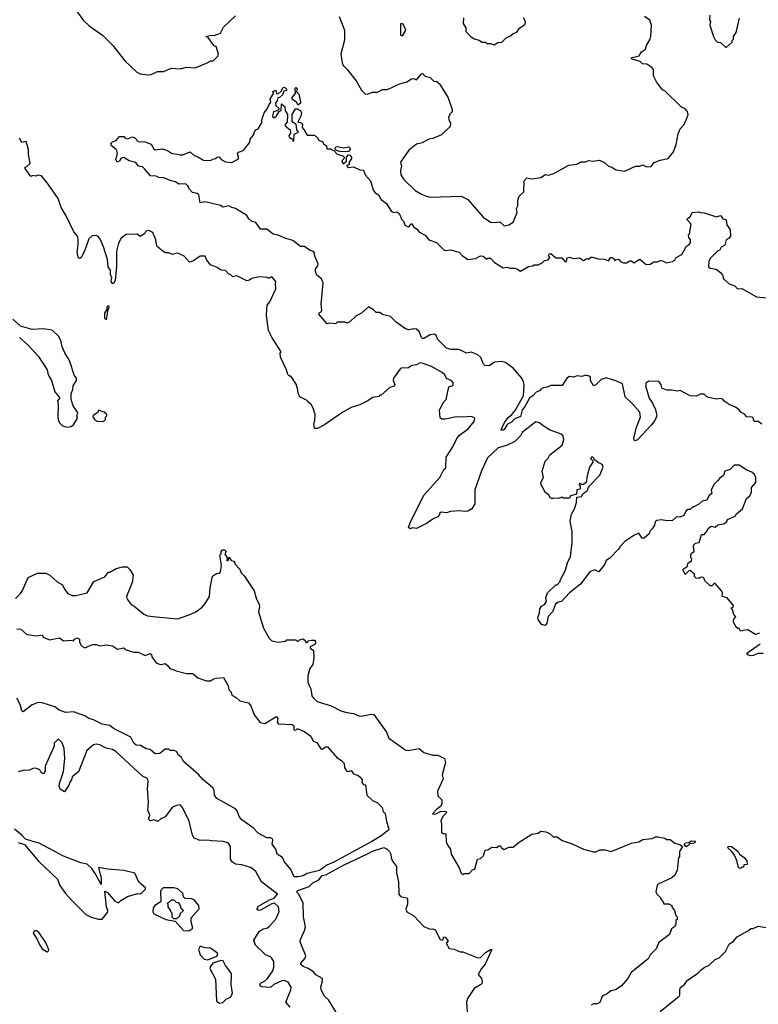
# Model space of a CAD drawing. Extents: x 2494106 to 2685573, y 758056 to 915185.
# Tile 89 of 256: x 2523747 to 2529627, y 889619 to 897459. Entities that reach past the tile are written whole.
import ezdxf

# ---------------------------------------------------------------- set-up
doc = ezdxf.new("R2010")
doc.units = 0

msp = doc.modelspace()

# ---------------------------------------------------------------- linework, layer by layer
at = {"layer": '0CON05XD'}
for points in [[(2524205, 897522.5), (2524255, 897452.5), (2524300.7, 897410.7), (2524407.5, 897335), (2524487.5, 897255), (2524585, 897132.5), (2524680.7, 897040.7), (2524705, 897027.5), (2524765, 897020), (2524795, 897022.5), (2524843, 897047), (2524893, 897047), (2524955, 897072.5), (2525025, 897067.5), (2525075, 897082.5), (2525143, 897077), (2525235, 897112.5), (2525268.3, 897131.7), (2525287, 897133), (2525328.3, 897171.7), (2525327.5, 897195), (2525310, 897245), (2525295, 897250), (2525245, 897320), (2525230, 897325), (2525273.9, 897336.1), (2525295, 897333.8), (2525345, 897352.5), (2525370.7, 897399.3), (2525465, 897490)], [(2526290, 897485), (2526332.5, 897375), (2526333, 897297), (2526303.3, 897185), (2526313.3, 897115), (2526322.5, 897095), (2526355, 897062.5), (2526425, 896972.5), (2526467, 896897), (2526498.3, 896868.3), (2526515, 896867.5), (2526557, 896883), (2526595, 896883.3), (2526635, 896902.5), (2526675, 896903.3), (2526765, 896946.7), (2526830, 896965), (2526865, 896987.5), (2526885, 896990), (2526905, 896980), (2526945, 897027.5), (2526955, 897030), (2526975, 897010), (2527015, 897000), (2527045, 896970), (2527067, 896967), (2527089.3, 896949.3), (2527157, 896837), (2527190, 896745), (2527190, 896725), (2527170, 896705), (2527170, 896695), (2527160, 896685), (2527162.5, 896665), (2527176.7, 896636.7), (2527175, 896610), (2527105, 896542.5), (2527035, 896512.5), (2527005, 896507.5), (2526951.7, 896478.3), (2526905, 896467.5), (2526845, 896420), (2526778.8, 896325), (2526786.2, 896295), (2526778.8, 896255), (2526781.2, 896225), (2526806.1, 896186.1), (2526895, 896100), (2526945, 896068.8), (2526985, 896053.8), (2527015, 896046.2), (2527263, 896053), (2527315, 896027.5), (2527436.1, 895886.1), (2527495, 895846.7), (2527533.6, 895843.6), (2527569.3, 895849.3), (2527605, 895817.5), (2527640, 895825), (2527675, 895847.5), (2527707.5, 895925), (2527702.5, 895955), (2527713, 895977), (2527713, 896023), (2527722.5, 896055), (2527761.7, 896088.3), (2527762, 896175), (2527785, 896200), (2527825, 896192.5), (2527895, 896202.5), (2527933, 896227), (2527955, 896222.5), (2527995, 896232.5), (2528118.3, 896301.7), (2528181.7, 896308.3), (2528215, 896327.5), (2528251.7, 896328.3), (2528275, 896337.5), (2528315, 896332.5), (2528361.7, 896341.7), (2528405, 896320), (2528435, 896292.5), (2528457, 896287), (2528495, 896262.5), (2528565, 896252.5), (2528648.3, 896291.7), (2528685, 896292.5), (2528705, 896302.5), (2528738.3, 896288.3), (2528775, 896290), (2528798.3, 896321.7), (2528845, 896340), (2528910, 896355), (2528951.7, 896408.3), (2528972.5, 896465), (2528988.3, 896551.7), (2529005, 896590), (2529037.5, 896625), (2529067, 896693), (2529070, 896705), (2529061.7, 896731.7), (2529045, 896750), (2529015, 896762.5), (2528885, 896890), (2528865, 896900), (2528817.5, 896965), (2528793, 897013), (2528791.7, 897061.7), (2528779.3, 897079.3), (2528740, 897105), (2528705, 897107.5), (2528687, 897127), (2528622.5, 897145), (2528613.3, 897155), (2528677.8, 897172.2), (2528697, 897203), (2528730, 897225), (2528737.5, 897255), (2528767, 897303), (2528772.5, 897325), (2528777.5, 897415), (2528762.5, 897455), (2528720, 897485)], [(2527280, 897475), (2527278.3, 897428.3), (2527300, 897395), (2527300, 897365), (2527337.5, 897325), (2527365, 897307.5), (2527405, 897297.5), (2527425, 897280), (2527455, 897280), (2527465, 897270), (2527495, 897270), (2527525, 897260)], [(2527525, 897260), (2527553, 897277), (2527585, 897280), (2527620, 897315), (2527655, 897330), (2527675, 897350), (2527705, 897360), (2527727, 897393), (2527772.5, 897425), (2527773.3, 897445), (2527757.5, 897475)], [(2529240, 897495), (2529238.3, 897458.3), (2529247.5, 897445), (2529242.5, 897415), (2529270, 897325), (2529285, 897300), (2529301.7, 897281.7), (2529327, 897277), (2529365, 897240), (2529375, 897240), (2529418.3, 897281.7), (2529420, 897295), (2529430, 897305), (2529430, 897325), (2529451.7, 897358.3), (2529478.3, 897471.7)], [(2526795, 897330), (2526820, 897375), (2526800, 897425), (2526785, 897430), (2526780, 897425), (2526780, 897335), (2526795, 897330)], [(2525676.4, 896643.6), (2525673.3, 896655), (2525692.3, 896717.7), (2525715.8, 896744.2), (2525732.5, 896785), (2525746.7, 896803.3), (2525741.7, 896828.3), (2525770, 896875), (2525763, 896883), (2525765, 896890), (2525785, 896897.5), (2525791.7, 896871.7), (2525805, 896870), (2525829.3, 896890.7), (2525845, 896920), (2525855, 896922.5), (2525872.5, 896905), (2525870, 896895), (2525850, 896890), (2525839.3, 896860.7), (2525815, 896840), (2525801.7, 896838.3), (2525797.5, 896815), (2525783.3, 896795), (2525786.4, 896776.4), (2525810, 896755), (2525810, 896745), (2525797.5, 896732.5), (2525767.5, 896725), (2525760, 896695), (2525765, 896680), (2525775, 896680), (2525792.5, 896695), (2525811.7, 896728.3), (2525830, 896735), (2525831.7, 896788.3), (2525858.3, 896768.3), (2525860, 896735), (2525880, 896705), (2525877.5, 896642.5), (2525860, 896625), (2525860, 896615), (2525901.7, 896581.7), (2525903, 896557), (2525890, 896535), (2525893.6, 896523.6), (2525918.3, 896508.3), (2525925, 896490), (2525930, 896495), (2525931.7, 896548.3), (2525967, 896563), (2525953, 896583), (2525948.3, 896628.3), (2525925, 896640), (2525917.5, 896655), (2525917.5, 896705), (2525941.7, 896748.3), (2525955, 896750), (2525982.5, 896735), (2525990, 896715), (2525985, 896690), (2525962.5, 896642.5), (2525985, 896640), (2525993, 896633), (2525997.5, 896625), (2525995, 896600), (2526010, 896585), (2526035, 896540), (2526095, 896540), (2526120, 896515), (2526125, 896500), (2526158.3, 896488.3), (2526165, 896470), (2526190, 896455), (2526191.7, 896431.7), (2526225, 896430), (2526231.7, 896421.7), (2526248.3, 896418.3), (2526275, 896387.5), (2526320, 896375), (2526330, 896365), (2526328.3, 896351.7), (2526312.5, 896335), (2526321.7, 896311.7), (2526348.3, 896331.7), (2526350, 896365), (2526365, 896382.5), (2526375, 896380), (2526387.5, 896365), (2526387.5, 896355), (2526370, 896325), (2526370, 896305), (2526351.7, 896298.3), (2526351.7, 896291.7), (2526365, 896282.5), (2526405, 896288.8), (2526455, 896263.8), (2526485, 896260), (2526497.5, 896225), (2526540, 896175), (2526560, 896105), (2526575, 896082.5), (2526603.9, 896063.9), (2526625, 896027.5), (2526666.7, 895995), (2526704.1, 895934.1), (2526725, 895923.3), (2526749.3, 895929.3), (2526765, 895917.5), (2526780, 895895), (2526783, 895873), (2526802.5, 895855), (2526815, 895820), (2526845, 895810), (2526862.5, 895835), (2526870, 895835), (2526886, 895806), (2526911.7, 895791.7), (2526925, 895770), (2526975, 895743.3), (2527005, 895707.5), (2527065.8, 895685.8), (2527125, 895627.5), (2527135, 895622.5), (2527175, 895627.5), (2527245, 895607.5), (2527270.7, 895580.7), (2527315, 895550), (2527375, 895557.5), (2527415, 895578.8), (2527435.9, 895575.9), (2527465, 895552.5), (2527475, 895560), (2527495, 895560), (2527527.5, 895525), (2527595, 895483.3), (2527625, 895487.5), (2527655, 895480), (2527685, 895481.2), (2527705.9, 895475.9), (2527735, 895456.7), (2527796.7, 895493.3), (2527831.7, 895498.3), (2527843.6, 895506.4), (2527875, 895506.7), (2527906.1, 895523.9), (2527925, 895542.5), (2527955, 895547.5), (2527967.5, 895565), (2527960, 895575), (2527962.5, 895595), (2527975, 895597.5), (2528015, 895562.5), (2528063.6, 895563.6), (2528087, 895533), (2528100, 895535), (2528106.7, 895563.3), (2528125, 895568.8), (2528155, 895556.7), (2528205, 895563.3), (2528235, 895542.5), (2528263, 895557), (2528276.4, 895553.6), (2528295, 895567.5), (2528305, 895567.5), (2528355, 895553.8), (2528403, 895553), (2528435, 895540), (2528450, 895565), (2528465, 895566.7), (2528480, 895555), (2528485, 895540), (2528492.5, 895547.5), (2528515, 895552.5), (2528531.7, 895531.7), (2528555, 895522.5), (2528577, 895523), (2528605, 895540), (2528618.8, 895538.8), (2528635, 895522.5), (2528685, 895552.5), (2528735, 895510), (2528765, 895512.5), (2528795, 895530), (2528825, 895530), (2528845, 895542.5), (2528865, 895540), (2528895, 895523.3), (2528945, 895532.5), (2528962.5, 895545), (2528973.6, 895566.4), (2529019.5, 895590.5), (2529054.2, 895655.8), (2529078.8, 895671.2), (2529087.5, 895685), (2529087.5, 895705), (2529073.3, 895725), (2529072.5, 895745), (2529080, 895755), (2529091.7, 895831.7), (2529060, 895865), (2529063.6, 895876.4), (2529085, 895890), (2529100, 895925), (2529155, 895930), (2529163, 895923), (2529195, 895922.5), (2529295, 895890), (2529325, 895900), (2529340, 895885), (2529340, 895875), (2529370, 895865), (2529373, 895847), (2529376.7, 895825), (2529403.3, 895785), (2529406.7, 895735), (2529395, 895720), (2529370, 895705), (2529360, 895665), (2529332.3, 895647.7), (2529318.3, 895621.7), (2529305, 895617.5), (2529242.7, 895557.3), (2529233.3, 895535), (2529231.7, 895491.7), (2529245, 895480), (2529291.7, 895471.7), (2529325, 895447.5), (2529342.5, 895425), (2529350, 895395), (2529396.4, 895356.4), (2529440.7, 895340.7), (2529462.5, 895315), (2529495, 895318), (2529612.3, 895252.3), (2529695, 895243.3)], [(2525965, 896780), (2525951.7, 896801.7), (2525920.7, 896820.7), (2525912.5, 896835), (2525942.5, 896875), (2525940, 896915), (2525945, 896920), (2525956.7, 896906.7), (2525950, 896885), (2525970, 896865), (2525983.3, 896805), (2525982.5, 896795), (2525965, 896780)], [(2529655, 894237.5), (2529625, 894260), (2529595, 894260), (2529587.5, 894285), (2529577.5, 894295), (2529536.4, 894296.4), (2529518.3, 894318.3), (2529487.5, 894335), (2529475, 894352.5), (2529445, 894372.5), (2529393.9, 894393.9), (2529355, 894422.5), (2529345, 894437.5), (2529325, 894442.5), (2529295, 894436.7), (2529230.7, 894450.7), (2529215, 894457.5), (2529195, 894477.5), (2529165, 894477.5), (2529135, 894462.5), (2529085, 894463.3), (2529005, 894507.5), (2528985, 894502.5), (2528935, 894510), (2528898.3, 894508.3), (2528860, 894525), (2528852.5, 894555), (2528835, 894577.5), (2528755, 894580), (2528732, 894565), (2528731.9, 894535), (2528758.8, 894445), (2528786.1, 894406.1), (2528810, 894355), (2528820.6, 894305), (2528803.2, 894266.8), (2528776.2, 894233.8), (2528665, 894113.8), (2528647, 894107), (2528640, 894110), (2528636.7, 894125), (2528657.1, 894215), (2528689.2, 894295), (2528683, 894333), (2528624.2, 894404.2), (2528566.4, 894456.4), (2528545, 894558.8), (2528494.1, 894584.1), (2528415, 894607.1), (2528375, 894593.8), (2528335, 894552.5), (2528315, 894542.5), (2528292.5, 894585), (2528291.7, 894611.7), (2528281.7, 894621.7), (2528255, 894627.5), (2528223, 894617), (2528185, 894622.5), (2528155, 894613.3), (2528125, 894617.5), (2528102.5, 894605), (2528065, 894547.5), (2527975, 894546.7), (2527945, 894532.5), (2527915, 894527.5), (2527895, 894517.5), (2527886.1, 894503.9), (2527857.7, 894492.3), (2527835, 894466.2), (2527804.4, 894445.6), (2527767.1, 894375), (2527748.3, 894351.7), (2527735, 894300), (2527689.7, 894280.3), (2527661.2, 894255), (2527630.9, 894239.1), (2527605, 894196.7), (2527595, 894190), (2527580.7, 894190.7), (2527582, 894205), (2527608.8, 894255), (2527635, 894291.2), (2527665.5, 894314.5), (2527692.5, 894347.5), (2527758.8, 894465), (2527763, 894553), (2527756.6, 894576.6), (2527743.8, 894605), (2527676.7, 894685), (2527615, 894730), (2527583.6, 894736.4), (2527528.3, 894731.7), (2527485, 894703.3), (2527450, 894705), (2527440, 894715), (2527418.8, 894768.8), (2527395, 894791.2), (2527345, 894811.2), (2527305, 894804), (2527245, 894833.3), (2527182.3, 894832.3), (2527145, 894843.8), (2527075, 894912.5), (2527063.3, 894945), (2527050, 894955), (2527015, 894950), (2526965, 894920), (2526955, 894920), (2526945, 894927.5), (2526927.3, 894977.3), (2526905.7, 894995.7), (2526885, 894998.8), (2526845, 894990), (2526818.3, 894998.3), (2526745, 895050), (2526700, 895095), (2526635, 895112.5), (2526615, 895127.5), (2526585, 895127.5), (2526565, 895150), (2526525, 895172.5), (2526468.8, 895121.2), (2526425, 895101.2), (2526375, 895053.3), (2526355, 895043.3), (2526335, 895050), (2526275, 895050), (2526261.7, 895038.3), (2526215, 895042.5), (2526195, 895037.5), (2526127.5, 895115), (2526130, 895125), (2526146.4, 895133.6), (2526153, 895147), (2526146.7, 895195), (2526162.5, 895365), (2526150, 895395), (2526113.3, 895425), (2526103.3, 895455), (2526102.5, 895475), (2526121.7, 895498.3), (2526122.5, 895515), (2526096.7, 895575), (2526095, 895600), (2526085, 895612.5), (2526053, 895623), (2526015, 895652.5), (2525983.9, 895653.9), (2525921.7, 895701.7), (2525865, 895716.7), (2525805, 895743.3), (2525765, 895751.2), (2525715, 895790), (2525665, 895790), (2525627.5, 895845), (2525595, 895852.5), (2525572.3, 895872.3), (2525555, 895900), (2525465.9, 895955.9), (2525435, 895963.3), (2525413, 895977), (2525367, 895967), (2525345, 895980), (2525225, 896008.8), (2525185, 896000), (2525172.5, 896065), (2525160, 896075), (2525123.6, 896083.6), (2525093.9, 896113.9), (2525087.5, 896135), (2525076.4, 896146.4), (2525065, 896152.5), (2525015, 896150), (2524987, 896167), (2524953, 896177), (2524895, 896200), (2524855, 896203.3), (2524833, 896213), (2524787.5, 896215), (2524742, 896272), (2524725, 896286.7), (2524693.9, 896293.9), (2524673, 896323), (2524620, 896335), (2524575, 896362.5), (2524555, 896357.5), (2524542.5, 896335), (2524522.5, 896325), (2524512.5, 896345), (2524526.7, 896395), (2524521.2, 896415), (2524516, 896426), (2524477.5, 896455), (2524473, 896473), (2524485, 896486.7), (2524515, 896497.5), (2524541.7, 896528.3), (2524575, 896530), (2524587, 896517), (2524605, 896510), (2524646.4, 896526.4), (2524665, 896517.5), (2524690.5, 896490.5), (2524745.8, 896485.8), (2524795, 896467.5), (2524815, 896430), (2524825, 896422.5), (2524885, 896430), (2524925, 896417.5), (2524955, 896396.2), (2525025, 896383.8), (2525046.4, 896383.6), (2525105, 896407.5), (2525135, 896377.5), (2525165, 896367.5), (2525210.7, 896340.7), (2525265, 896337.5), (2525285, 896350), (2525307, 896353), (2525320, 896365), (2525335, 896366.7), (2525350, 896345), (2525385, 896327.5), (2525435, 896322.5), (2525488.3, 896351.7), (2525490, 896365), (2525480, 896395), (2525490, 896405), (2525525, 896417.5), (2525566.7, 896465), (2525580, 896485), (2525583, 896507), (2525605, 896537.5), (2525619.3, 896570.7), (2525627.5, 896582.5), (2525645, 896590), (2525676.4, 896643.6)], [(2529523, 892597), (2529485, 892590), (2529475, 892610), (2529465, 892610), (2529447.5, 892625), (2529430, 892665), (2529433, 892687), (2529447.5, 892705), (2529433, 892723), (2529421.7, 892761.7), (2529410, 892775), (2529428.3, 892781.7), (2529430, 892795), (2529380, 892855), (2529340, 892865), (2529342.5, 892895), (2529335, 892910), (2529285, 892970), (2529275, 892970), (2529258.3, 892951.7), (2529245, 892950), (2529200.7, 892990.7), (2529195, 893010), (2529185, 893020), (2529163, 893017), (2529155, 893010), (2529131.7, 893011.7), (2529120, 893025), (2529120, 893045), (2529085, 893072.5), (2529075, 893070), (2529045, 893040), (2529030, 893075), (2529030, 893085), (2529060, 893105), (2529070, 893135), (2529095, 893150), (2529097.5, 893165), (2529090, 893175), (2529090, 893195), (2529095, 893210), (2529117.5, 893225), (2529110, 893265), (2529113.6, 893276.4), (2529128.3, 893291.7), (2529157.5, 893295), (2529175, 893360), (2529195, 893360), (2529215, 893380), (2529230.7, 893409.3), (2529253, 893427), (2529285, 893417.5), (2529305, 893436.2), (2529352.5, 893445), (2529376.4, 893463.6), (2529381.7, 893478.3), (2529442.5, 893505), (2529452.5, 893525), (2529502.5, 893565), (2529533, 893647), (2529557.5, 893665), (2529572.5, 893695), (2529572.5, 893735), (2529606.4, 893773.6), (2529606.7, 893815), (2529596.4, 893836.4), (2529575, 893857.5), (2529535, 893872.5), (2529475, 893912.5), (2529435, 893912.5), (2529402.5, 893877.5), (2529360, 893865), (2529350.7, 893829.3), (2529320.7, 893809.3), (2529303.3, 893786.7), (2529275, 893760), (2529252.5, 893715), (2529257.5, 893685), (2529233.6, 893666.4), (2529216.4, 893633.6), (2529180, 893625), (2529155, 893602.5), (2529115, 893580), (2529105, 893580), (2529085, 893560), (2529065, 893560), (2529050, 893545), (2529035, 893510), (2529001.7, 893498.3), (2528975, 893500), (2528945, 893471.2), (2528905, 893468.8), (2528855, 893477.5), (2528818.3, 893471.7), (2528805, 893460), (2528800, 893435), (2528782.5, 893405), (2528763, 893387), (2528757.5, 893365), (2528718.3, 893331.7), (2528701.7, 893331.7), (2528675, 893370), (2528635, 893352.5), (2528563.3, 893305), (2528526.2, 893263.8), (2528515, 893242.5), (2528445, 893172.5), (2528417, 893153), (2528406.1, 893123.9), (2528358.3, 893061.7), (2528325, 893077.5), (2528285, 893062.5), (2528212.5, 892965), (2528124.1, 892895.9), (2528060, 892825), (2528035, 892820), (2528012.5, 892805), (2527990, 892745), (2527953, 892707), (2527942.5, 892655), (2527930, 892635), (2527902.3, 892642.3), (2527874, 892684), (2527871.7, 892698.3), (2527886.2, 892735), (2527888.8, 892768.8), (2527900, 892790), (2527925, 892802.5), (2527940, 892825), (2527936.2, 892855), (2527950, 892895), (2528015, 892960), (2528025, 892960), (2528050, 892985), (2528050, 892995), (2528092.5, 893075), (2528107.5, 893135), (2528132.5, 893185), (2528146.2, 893295), (2528146.2, 893385), (2528130, 893465), (2528139.5, 893520.5), (2528163.3, 893565), (2528180, 893615), (2528183, 893657), (2528218.3, 893661.7), (2528233.3, 893686.7), (2528265, 893707.5), (2528277.5, 893742.5), (2528365, 893833.3), (2528391.2, 893895), (2528385, 893917.5), (2528353, 893933), (2528335, 893950), (2528321.7, 893951.7), (2528320, 893965), (2528307, 893977), (2528300, 893975), (2528292.5, 893965), (2528308.3, 893948.3), (2528310, 893935), (2528283.6, 893896.4), (2528263.6, 893826.4), (2528257, 893773), (2528235, 893757.5), (2528218.3, 893758.3), (2528202.5, 893767.5), (2528200, 893755), (2528210, 893745), (2528208.3, 893721.7), (2528183.3, 893716.7), (2528178.8, 893681.2), (2528133, 893667), (2528125, 893650), (2528075, 893650), (2528065, 893657.5), (2528035, 893647.5), (2527995, 893650), (2527985, 893642.5), (2527970.7, 893650.7), (2527960, 893675), (2527930, 893695), (2527907.5, 893745), (2527897.5, 893755), (2527896.7, 893775), (2527916.2, 893815), (2527906.2, 893865), (2527930, 893945), (2527953, 893967), (2527967, 893993), (2528065, 894070), (2528080, 894115), (2528072.5, 894145), (2528058.3, 894158.3), (2527964.1, 894194.1), (2527913.9, 894223.9), (2527885, 894250), (2527855, 894257.5), (2527748.3, 894171.7), (2527733.3, 894145), (2527688.8, 894101.2), (2527621.9, 894068.1), (2527555, 894049.2), (2527470.9, 893969.1), (2527423.9, 893866.1), (2527370, 893715), (2527370, 893605), (2527346.2, 893565), (2527315, 893546.7), (2527295, 893543.3), (2527245, 893548.8), (2527176.4, 893543.6), (2527145, 893533.3), (2527103.6, 893536.4), (2527090.7, 893529.3), (2527087, 893513), (2527075, 893500), (2527045, 893487.5), (2526985, 893447.5), (2526905, 893407.5), (2526875, 893412.5), (2526855, 893403.8), (2526841.2, 893415), (2526858.3, 893461.7), (2526966.7, 893675), (2527091.2, 893815), (2527125, 893877.5), (2527138.8, 893891.2), (2527142, 893975), (2527195, 894056.7), (2527228, 894125), (2527248.8, 894151.2), (2527317.7, 894202.3), (2527365, 894260), (2527370, 894285), (2527345, 894300), (2527275, 894293.3), (2527225, 894297.5), (2527135, 894277.5), (2527108.3, 894278.3), (2527095, 894290), (2527088.3, 894351.7), (2527122.5, 894415), (2527142.5, 894435), (2527162.5, 894535), (2527195, 894547.5), (2527200, 894565), (2527182.5, 894585), (2527145, 894603.3), (2527130.7, 894630.7), (2527110.7, 894650.7), (2527025, 894696.7), (2526958.3, 894721.7), (2526935, 894726.7), (2526905, 894710), (2526870, 894705), (2526836.4, 894683.6), (2526795, 894686.2), (2526778.8, 894681.2), (2526723.3, 894605), (2526720, 894585), (2526733.3, 894555), (2526728.3, 894541.7), (2526695, 894530), (2526625, 894470), (2526615, 894470), (2526605, 894460), (2526555, 894450), (2526520, 894425), (2526455, 894392.5), (2526385, 894370), (2526320, 894335), (2526175, 894232.5), (2526117, 894203), (2526093, 894203), (2526087.5, 894245), (2526097.5, 894265), (2526100, 894315), (2526082.5, 894365), (2526067.5, 894395), (2526040, 894415), (2526036.4, 894426.4), (2525977.5, 894455), (2525963.6, 894483.6), (2525961.7, 894511.7), (2525947, 894557), (2525915, 894610), (2525905, 894620), (2525895, 894620), (2525882.5, 894635), (2525871.7, 894671.7), (2525823, 894773), (2525820, 894805), (2525827.5, 894815), (2525756.7, 894925), (2525728.8, 894985), (2525712.5, 895105), (2525714.2, 895155), (2525716.2, 895185), (2525737.7, 895212.3), (2525786.7, 895315), (2525782.5, 895355), (2525787.5, 895375), (2525758.3, 895408.3), (2525745, 895410), (2525735, 895400), (2525725, 895400), (2525717.5, 895407.5), (2525655, 895412.5), (2525595, 895397.5), (2525575.9, 895384.1), (2525555, 895380), (2525475, 895420), (2525445, 895412.5), (2525428.3, 895428.3), (2525410, 895435), (2525385, 895462.5), (2525350, 895465), (2525320, 895485), (2525265, 895506.7), (2525237.5, 895545), (2525225, 895577.5), (2525185, 895577.5), (2525130.7, 895539.3), (2525098.3, 895528.3), (2525057.5, 895575), (2525015, 895597.5), (2524995, 895600), (2524965, 895590), (2524935, 895603.3), (2524905, 895603.8), (2524875, 895623.3), (2524840, 895655), (2524830, 895705), (2524807.5, 895765), (2524775, 895781.2), (2524752.5, 895775), (2524740, 895755), (2524705, 895732.5), (2524681.7, 895751.7), (2524595, 895750), (2524555, 895720), (2524535, 895680), (2524518.8, 895615), (2524518, 895495), (2524507.9, 895382.1), (2524495, 895357.5), (2524485, 895357.5), (2524476.2, 895375), (2524479.2, 895395), (2524482, 895405), (2524471.3, 895431.3), (2524470, 895465), (2524450.5, 895490.5), (2524445, 895550), (2524415, 895650), (2524386.1, 895716.1), (2524370, 895735), (2524355, 895740), (2524325, 895737.5), (2524297.5, 895715), (2524262.5, 895615), (2524237.5, 895565), (2524225, 895557.5), (2524215, 895560), (2524204, 895605), (2524213.6, 895666.4), (2524213.6, 895713.6), (2524207.5, 895735), (2524179.3, 895769.3), (2524118.3, 895898.3), (2524077.5, 895965), (2524052.5, 896035), (2523975, 896150), (2523920, 896215), (2523895, 896220), (2523875, 896212.5), (2523855, 896217.5), (2523835, 896210), (2523790, 896275), (2523790, 896285), (2523805, 896290), (2523830, 896315), (2523817.5, 896385), (2523817.5, 896425), (2523798.3, 896488.3), (2523765, 896482.5), (2523746.2, 896515)], [(2526315, 896407.5), (2526283.3, 896413.3), (2526261.7, 896421.7), (2526257.5, 896435), (2526265, 896447.5), (2526279.3, 896450.7), (2526325, 896440), (2526366.4, 896446.4), (2526375, 896440), (2526377.5, 896425), (2526365, 896410), (2526315, 896407.5)], [(2524435, 895070), (2524425, 895080), (2524425, 895122.5), (2524442, 895148), (2524445, 895177.5), (2524455, 895182.5), (2524456.9, 895165), (2524450, 895155), (2524435, 895070)], [(2524125, 894213.3), (2524155, 894220), (2524175, 894232.5), (2524207.5, 894285), (2524202.5, 894305), (2524210, 894325), (2524207.5, 894335), (2524173.3, 894383.3), (2524157.5, 894435), (2524158.3, 894481.7), (2524170, 894515), (2524172.5, 894545), (2524200, 894585), (2524200, 894605), (2524183, 894623), (2524143.3, 894745), (2524106.4, 894806.4), (2524086.2, 894855), (2524075.8, 894905), (2524055, 894940), (2524006.4, 894986.4), (2523935, 894996.7), (2523846.4, 894993.6), (2523755, 895017.5), (2523693.6, 895073.6)], [(2523745, 894927.5), (2523815, 894867.5), (2523898.3, 894778.3), (2523965, 894670), (2523975, 894630), (2524000, 894585), (2524026.7, 894495), (2524067, 894447), (2524047.5, 894425), (2524053.3, 894395), (2524050, 894295), (2524057.5, 894265), (2524066.4, 894246.4), (2524087.5, 894225), (2524125, 894213.3)], [(2524415, 894260), (2524430, 894275), (2524430, 894295), (2524440, 894305), (2524440, 894315), (2524420, 894335), (2524375, 894350), (2524368.3, 894331.7), (2524331.7, 894308.3), (2524330, 894295), (2524340, 894285), (2524340, 894275), (2524363, 894263), (2524415, 894260)], [(2523715, 892850), (2523755, 892890), (2523770, 892915), (2523813.6, 893016.4), (2523888.3, 893051.7), (2523955, 893052.5), (2523986.1, 893036.1), (2524045, 892982.5), (2524089.3, 892959.3), (2524103.9, 892923.9), (2524129.3, 892889.3), (2524165, 892873.3), (2524195, 892873.8), (2524283.6, 892896.4), (2524337.5, 892985), (2524425, 893023.3), (2524455, 893060), (2524465, 893060), (2524515, 893090), (2524565, 893102.5), (2524601.7, 893101.7), (2524625, 893080), (2524650, 893035), (2524641.7, 892978.3), (2524597.5, 892865), (2524603.9, 892843.9), (2524635, 892802.5), (2524655, 892792.5), (2524735, 892726.7), (2524765, 892713.3), (2524835, 892703.8), (2525005, 892687.5), (2525110, 892725), (2525150, 892745), (2525199.3, 892780.7), (2525225, 892810), (2525257.5, 892865), (2525262.5, 892935), (2525283, 893027), (2525315, 893050), (2525338.3, 893051.7), (2525347, 893063), (2525352.5, 893115), (2525340, 893195), (2525350, 893205), (2525350, 893225), (2525363, 893237), (2525377, 893237), (2525390, 893225), (2525380, 893205), (2525400, 893175), (2525395, 893150), (2525410, 893155), (2525415, 893180), (2525431.7, 893151.7), (2525448.3, 893148.3), (2525460, 893135), (2525460, 893125), (2525500, 893085), (2525510, 893055), (2525535, 893030), (2525615, 892910), (2525632.5, 892845), (2525652.5, 892805), (2525656.7, 892785), (2525647.5, 892745), (2525687.5, 892615), (2525732.5, 892535), (2525753.6, 892513.6), (2525805, 892502.5), (2525865, 892510), (2525875, 892520), (2525945, 892520), (2525955, 892510), (2525965, 892510), (2525975, 892520), (2526005, 892530), (2526020, 892515), (2526025, 892500), (2526035, 892500), (2526047.5, 892512.5), (2526070.7, 892519.3), (2526098.3, 892518.3), (2526102.5, 892495), (2526097.5, 892485), (2526060, 892465), (2526060, 892455), (2526087, 892437), (2526090, 892375), (2526080, 892325), (2526058.3, 892291.7), (2526040, 892235), (2526040, 892185), (2526052.5, 892157.5), (2526065, 892130), (2526073.8, 892075), (2526085, 892056.7), (2526115, 892030), (2526225.9, 891995.9), (2526305, 891956.7), (2526351.7, 891941.7), (2526405, 891933.3), (2526447, 891917), (2526465, 891913.3), (2526545, 891930), (2526566, 891926), (2526667.5, 891785), (2526685, 891737.5), (2526822.3, 891642.3), (2526839.5, 891640.5), (2526926.2, 891656.2), (2526965, 891622.5), (2527035, 891602.5), (2527075, 891602.5), (2527130, 891575), (2527137.5, 891545), (2527110, 891445), (2527117.5, 891415), (2527072.5, 891315), (2527075, 891280), (2527107, 891247), (2527108.3, 891211.7), (2527096.4, 891193.6), (2527067, 891173), (2527033.3, 891135), (2527055, 891132.5), (2527103.6, 891156.4), (2527142.5, 891155), (2527145, 891142.5), (2527115, 891114), (2527099.2, 891080.8), (2527106.4, 891053.6), (2527105, 890990), (2527120, 890975), (2527135, 890980), (2527140, 890975), (2527143.6, 890913.6), (2527157.5, 890877.5), (2527177.5, 890855), (2527182.5, 890815), (2527246.1, 890706.1), (2527263, 890663), (2527275, 890650), (2527285, 890660), (2527325, 890660), (2527351.7, 890688.3), (2527370, 890695), (2527392.5, 890775), (2527415, 890780), (2527439.3, 890800.7), (2527453, 890847), (2527475, 890847.5), (2527505, 890870), (2527541.7, 890868.3), (2527565, 890880), (2527575, 890880), (2527583.6, 890863.6), (2527605, 890852.5), (2527640.7, 890869.3), (2527675, 890871.2), (2527715, 890903.3), (2527825, 890972.5), (2527875, 890982.5), (2527895, 890997.5), (2527935, 890992.5), (2527965, 890977.5), (2527995, 890952.5), (2528025, 890952.5), (2528065, 890923.3), (2528145, 890896.7), (2528235, 890853.3), (2528315, 890832.5), (2528335, 890832.5), (2528365, 890847.5), (2528405, 890850), (2528455, 890836.7), (2528617.5, 890902.5), (2528676.4, 890913.6), (2528708.3, 890931.7), (2528781.7, 890938.3), (2528808.3, 890951.7), (2528828.3, 890951.7), (2528881.7, 890941.7), (2528895, 890930), (2528925, 890930), (2528963, 890903), (2529001.7, 890891.7), (2529022.5, 890875), (2529000, 890835), (2529000, 890795), (2528992.5, 890785), (2528980, 890685), (2528960, 890645), (2528940, 890625), (2528830, 890575), (2528823, 890567), (2528812.5, 890515), (2528821.7, 890491.7), (2528848.3, 890468.3), (2528850, 890455), (2528870, 890435), (2528875, 890420), (2528915, 890420), (2528940, 890405), (2528940, 890395), (2528960, 890365), (2528970, 890325), (2528980, 890315), (2528980, 890295), (2528970, 890285), (2528970, 890255), (2528960, 890235), (2528935, 890220), (2528920, 890175), (2528835, 890110), (2528815, 890060), (2528767, 890013), (2528749.3, 889980.7), (2528615, 889872.5), (2528587.5, 889825), (2528535, 889762.5), (2528490, 889735), (2528453.9, 889726.1), (2528425, 889702.5), (2528395, 889690), (2528385, 889680), (2528365, 889632.5), (2528345, 889623.3), (2528315, 889622.5), (2528297, 889613)], [(2523725, 892607.5), (2523756.1, 892606.1), (2523805, 892562.5), (2523885, 892552.5), (2523925, 892560), (2523935, 892542.5), (2523985, 892520), (2524065, 892537.5), (2524095, 892513.8), (2524155, 892517.5), (2524175, 892512.5), (2524183.6, 892526.4), (2524205, 892536.7), (2524222.5, 892525), (2524222.5, 892505), (2524235, 892482.5), (2524247, 892467), (2524265, 892457.5), (2524327, 892483), (2524355, 892483.3), (2524385, 892473.3), (2524435, 892480), (2524485, 892472.5), (2524525, 892446.7), (2524577, 892457), (2524595, 892442.5), (2524655, 892423.3), (2524691.7, 892421.7), (2524745, 892397.5), (2524785, 892412.5), (2524797.5, 892405), (2524800, 892385), (2524835, 892336.7), (2524865, 892323.3), (2524883, 892327), (2524905, 892332.5), (2524925, 892317.5), (2524945, 892290), (2524965, 892287.5), (2524993, 892273), (2525075, 892253.3), (2525125, 892252.5), (2525165, 892217.5), (2525235, 892193.3), (2525265, 892193.3), (2525290.5, 892209.5), (2525315, 892216.2), (2525370.7, 892220.7), (2525407.5, 892155), (2525413, 892123), (2525430, 892105), (2525435, 892080), (2525470.7, 892060.7), (2525500, 892035), (2525569.3, 892019.3), (2525586.7, 891995), (2525613.9, 891923.9), (2525661.7, 891861.7), (2525700, 891855), (2525785, 891907.5), (2525795, 891906.7), (2525802.5, 891895), (2525797.5, 891865), (2525805, 891853.3), (2525917, 891847), (2525930, 891835), (2525930, 891805), (2525945, 891802.5), (2525955, 891812.5), (2525965, 891812.5), (2526018.3, 891788.3), (2526063.9, 891753.9), (2526082.5, 891715), (2526113.8, 891703.8), (2526145, 891653.3), (2526155, 891650), (2526181.2, 891668.8), (2526198.3, 891668.3), (2526275, 891582.5), (2526309.3, 891559.3), (2526330, 891535), (2526333, 891503), (2526352.5, 891475), (2526365, 891472.5), (2526385, 891480), (2526403.9, 891453.9), (2526441.7, 891441.7), (2526458.3, 891428.3), (2526472.5, 891405), (2526470, 891385), (2526485, 891370), (2526500, 891365), (2526510, 891285), (2526555, 891242.5), (2526595, 891222.5), (2526632.5, 891185), (2526640, 891155), (2526657, 891137), (2526666.7, 891075), (2526686.2, 891015), (2526682.5, 891005), (2526617.8, 890955), (2526550.4, 890915), (2526248.8, 890751.2), (2526192.5, 890727.5), (2526135.1, 890684.9), (2526035, 890661.1), (2526005, 890642.5), (2525965, 890634.1)], [(2529637, 892573), (2529605, 892563.3), (2529545, 892600), (2529523, 892597)], [(2529665, 892412.5), (2529625, 892411.1), (2529585, 892395.5), (2529565, 892393.6), (2529542.5, 892402.5), (2529536.7, 892415), (2529641.3, 892488.7)], [(2525965, 890634.1), (2525932.5, 890635), (2525905, 890693.3), (2525855, 890753.3), (2525838.3, 890788.3), (2525796.7, 890815), (2525786.7, 890855), (2525757.5, 890895), (2525763.3, 890925), (2525758.8, 890935), (2525745, 890943.3), (2525715, 890943.3), (2525645, 890982.5), (2525606.2, 891025), (2525515, 891087.5), (2525494.3, 891115), (2525479.1, 891159.1), (2525465, 891176.2), (2525316.8, 891256.8), (2525297.5, 891285), (2525295.8, 891325), (2525285, 891343.3), (2525205, 891409.2), (2525169.5, 891449.5), (2525052.4, 891552.4), (2525035, 891583.8), (2525012.7, 891602.7), (2524995, 891632.5), (2524975, 891640), (2524945, 891640), (2524935, 891650), (2524905, 891650), (2524862.5, 891615), (2524825, 891614.3), (2524785, 891648.8), (2524754.1, 891654.1), (2524708.8, 891678.8), (2524675, 891682.5), (2524657, 891697), (2524632, 891745), (2524573.3, 891775), (2524493.8, 891813.8), (2524465, 891838), (2524405, 891850), (2524335, 891884.2), (2524296.7, 891895), (2524265, 891915.6), (2524176.4, 891946.4), (2524115, 891942.2), (2524061.2, 891961.2), (2524027.3, 891987.3), (2523925, 892020.5), (2523895, 892021.9), (2523845.5, 892004.5), (2523775, 891946.7), (2523764.2, 891955), (2523750, 892005), (2523725.4, 892055.4)], [(2525900, 889595), (2525866.2, 889635), (2525906.2, 889735), (2525908.8, 889755), (2525883.8, 889795), (2525855, 889809.4), (2525835, 889805.6), (2525771.2, 889775), (2525745, 889751.2), (2525675, 889758.8), (2525664.1, 889764.1), (2525660, 889775), (2525664.2, 889785.8), (2525695, 889801.9), (2525720, 889825), (2525763.3, 889885), (2525771.2, 889915), (2525770.7, 889960.7), (2525750, 889995), (2525705, 890012.5), (2525625, 890090), (2525610.7, 890129.3), (2525652.9, 890197.1), (2525685, 890220), (2525715, 890226), (2525732.9, 890237.1), (2525785, 890296.7), (2525808.8, 890345), (2525813.3, 890355), (2525808.8, 890395), (2525775, 890423.3), (2525755, 890420), (2525665, 890367.1), (2525647.5, 890365), (2525633.8, 890375), (2525649.1, 890400.9), (2525735, 890451.2), (2525772.5, 890465), (2525800, 890495), (2525673.4, 890593.4), (2525626.2, 890675), (2525605.8, 890695.8), (2525585, 890708.8), (2525515, 890728.8), (2525465, 890733.8), (2525440.5, 890750.5), (2525426.2, 890775), (2525426.2, 890875), (2525407.5, 890905), (2525366.1, 890916.1), (2525275, 890920), (2525245, 890926.7), (2525185, 890923.3), (2525135, 890942.5), (2525124, 890965), (2525095.9, 891075.9), (2525043.3, 891185), (2525025, 891207.5), (2524995, 891202.5), (2524965, 891187.5), (2524905, 891112.5), (2524870, 891095), (2524846.1, 891073.9), (2524815, 891087.5), (2524785, 891080), (2524773.6, 891093.6), (2524782.5, 891125), (2524767.5, 891165), (2524773, 891227), (2524763.8, 891335), (2524770, 891395), (2524765, 891417.5), (2524725, 891436.2), (2524511.7, 891631.7), (2524485, 891647.5), (2524435, 891658), (2524384.2, 891684.2), (2524355, 891690), (2524335, 891686), (2524281.2, 891638.8), (2524215, 891470), (2524165, 891430), (2524160, 891405), (2524148.3, 891391.7), (2524141.7, 891368.3), (2524105, 891310), (2524070.7, 891330.7), (2524062.5, 891355), (2524063, 891377), (2524096.4, 891473.6), (2524106.7, 891575), (2524102.5, 891655), (2524085, 891700), (2524058.3, 891728.3), (2524051.7, 891728.3), (2524023, 891697), (2524022.5, 891675), (2523951.2, 891515), (2523950.7, 891479.3), (2523943, 891457), (2523935, 891453.3), (2523917.5, 891465), (2523907.5, 891485), (2523875, 891500), (2523853, 891497), (2523825, 891482.5), (2523795, 891480), (2523785, 891482.5), (2523735, 891470)], [(2524405, 890297.5), (2524445, 890350), (2524450, 890365), (2524438, 890395), (2524425, 890520), (2524445, 890510), (2524505, 890440.8), (2524535, 890427.5), (2524552.5, 890445), (2524605, 890477.5), (2524685, 890500), (2524711.7, 890498.3), (2524750, 890535), (2524750, 890545), (2524695, 890590), (2524665, 890662.5), (2524575, 890683.3), (2524445, 890693.8), (2524375, 890706.7), (2524395, 890620), (2524395, 890572.5), (2524349.2, 890659.2), (2524320.8, 890700.8), (2524285, 890735.8), (2524235, 890746.2), (2524095, 890798), (2523901.7, 890901.7), (2523852.5, 890915), (2523793.6, 890933.6), (2523765, 890966.7), (2523705, 891013.3)], [(2523735, 890906.7), (2523785, 890890), (2523897.3, 890757.3), (2524047.5, 890615), (2524066.2, 890565), (2524112.1, 890502.1), (2524165, 890443.8), (2524275, 890333.3), (2524317.5, 890312.5), (2524375, 890297.5), (2524405, 890297.5)], [(2529055, 890873.3), (2529036.7, 890885), (2529046.4, 890903.6), (2529075, 890907.5), (2529095, 890921.2), (2529126.7, 890916.7), (2529118.6, 890901.4), (2529083, 890897), (2529055, 890873.3)], [(2529485, 890700), (2529468.3, 890708.3), (2529457.5, 890765), (2529437.5, 890805), (2529416.4, 890836.4), (2529384.1, 890864.1), (2529390.8, 890879.2), (2529415, 890876.2), (2529467.5, 890835), (2529477.5, 890815), (2529515, 890787.5), (2529535, 890760), (2529538.3, 890731.7), (2529511.7, 890728.3), (2529510, 890710), (2529495, 890710), (2529485, 890700)], [(2526277.7, 889537.7), (2526205.5, 889655.5), (2526174, 889684), (2526147.1, 889735), (2526144.2, 889755.8), (2526158, 889805), (2526156.7, 889825), (2526105, 889852), (2526087, 889877), (2526045, 889904.4), (2526005, 889918.5), (2525985.8, 889935), (2525985.8, 889945), (2526020, 889985), (2526026.2, 890005), (2525980.8, 890115), (2525982, 890135), (2526015.8, 890205), (2526023.8, 890235), (2526007.5, 890315), (2526003.1, 890425), (2525968.8, 890495), (2525952, 890515), (2525961.2, 890525), (2526052.5, 890557.5), (2526081.1, 890585), (2526129.4, 890610.6), (2526155, 890644), (2526185, 890648.3), (2526324.5, 890725.5), (2526521.2, 890818.8), (2526555, 890836.8), (2526645, 890867.1), (2526672.5, 890855), (2526690, 890835), (2526701.2, 890815), (2526703.8, 890785), (2526715, 890757.5), (2526746.2, 890715), (2526747.5, 890665), (2526762, 890595), (2526766.2, 890495), (2526777.7, 890477.7), (2526826.2, 890466.2), (2526833.8, 890455), (2526833.8, 890415), (2526820.8, 890375), (2526830, 890355), (2526885, 890323.3), (2526965, 890237.5), (2527015, 890216.7), (2527035, 890218.8), (2527055, 890212.5), (2527094.2, 890134.2), (2527115, 890130), (2527123.3, 890156.7), (2527135, 890152.5), (2527157.5, 890125), (2527142.5, 890105), (2527165, 890062.5), (2527205, 890057.5), (2527255, 890037.5), (2527275, 890037.5), (2527395, 889987.5), (2527415, 889990), (2527455, 890030.8), (2527495, 890056.2), (2527506.2, 890056.2), (2527451.9, 889938.1), (2527424.2, 889905), (2527397.5, 889855), (2527423.8, 889825), (2527429.2, 889800.8)], [(2525095, 890202.5), (2525126.7, 890225), (2525113.3, 890275), (2525113, 890307), (2525175, 890380), (2525172.5, 890405), (2525135, 890450), (2525115, 890457.5), (2525065, 890460), (2525050, 890475), (2525045, 890500), (2525005, 890537.5), (2524973, 890547), (2524890, 890545), (2524868.3, 890521.7), (2524870, 890435), (2524823.6, 890406.4), (2524810, 890385), (2524807.5, 890355), (2524815, 890340), (2524910, 890295), (2524985, 890280), (2525052.5, 890205), (2525095, 890202.5)], [(2524995, 890300), (2524975, 890300), (2524961.7, 890311.7), (2524960, 890345), (2524950, 890355), (2524950, 890365), (2524930, 890395), (2524930, 890415), (2524920, 890425), (2524938.3, 890431.7), (2524955, 890450), (2524975, 890450), (2524991.7, 890431.7), (2525008.3, 890428.3), (2525020, 890415), (2525031.7, 890381.7), (2525050, 890365), (2525021.7, 890338.3), (2525018.3, 890321.7), (2524995, 890300)], [(2523965, 890034), (2523935, 890052), (2523901.7, 890101.7), (2523883.8, 890145), (2523856.7, 890185), (2523864.2, 890205.8), (2523885, 890205.8), (2523895, 890196.7), (2523955, 890106.2), (2523976.9, 890055), (2523975, 890042.5), (2523965, 890034)], [(2528845, 889562.5), (2528995.9, 889684.1), (2529003.3, 889695), (2529001.2, 889735), (2529008.3, 889751.7), (2529040, 889775), (2529060.7, 889809.3), (2529145, 889866.2), (2529169.1, 889890.9), (2529195, 889912), (2529235, 889930), (2529283.9, 889976.1), (2529315, 889987.5), (2529365, 890040), (2529395, 890097.5), (2529429.3, 890120.7), (2529460, 890155), (2529550, 890205), (2529568.3, 890221.7), (2529587, 890223), (2529625, 890240), (2529705, 890227.5)], [(2525245, 889973.1), (2525316.9, 890003.1), (2525323.8, 890015), (2525321.2, 890025), (2525265, 890066.7), (2525225, 890067.5), (2525185, 890082.5), (2525170, 890055), (2525185, 890013.3), (2525215, 889978.8), (2525245, 889973.1)], [(2525335, 889627.1), (2525365, 889633.5), (2525391.5, 889658.5), (2525425.7, 889675), (2525441.2, 889705), (2525431.2, 889775), (2525433.6, 889853.6), (2525432.5, 889865), (2525386.4, 889926.4), (2525366.7, 889965), (2525347.7, 889967.7), (2525285, 889947.5), (2525267.8, 889925), (2525261.9, 889905), (2525305, 889820), (2525315, 889647.5), (2525335, 889627.1)], [(2527429.2, 889800.8), (2527425.9, 889784.1), (2527416.4, 889773.6), (2527365, 889743.3), (2527313.3, 889665), (2527303.8, 889635), (2527313.3, 889515)]]:
    msp.add_lwpolyline(points, dxfattribs=at)

doc.saveas('drawing.dxf')
